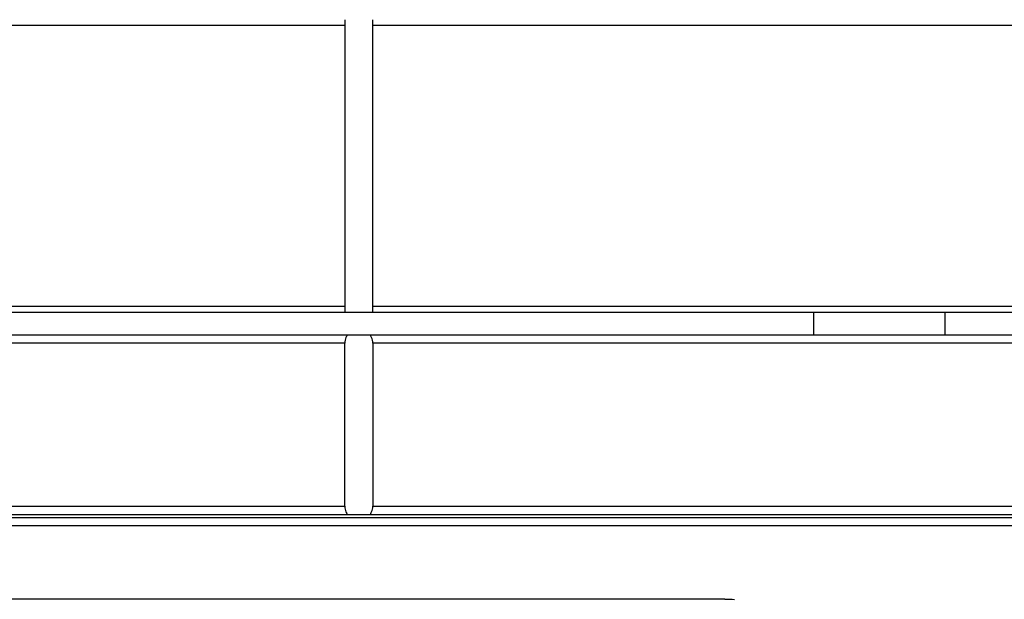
# Model space of a CAD drawing. Header units: millimetres. Extents: x 0 to 4378, y 0 to 2376.
# Tile 111 of 256: x 819 to 854, y 1971 to 1992. Entities that reach past the tile are written whole.
import ezdxf

# ---------------------------------------------------------------- set-up
doc = ezdxf.new("R2010")
doc.units = ezdxf.units.MM
doc.header["$LTSCALE"] = 0.2

# ---------------------------------------------------------------- blocks, each defined once
blk = doc.blocks.new('A$C6f7b2573')
for p, q in [((-39.255, -165.7), (-0.505, -165.7)), ((-0.505, -165.5), (-0.505, -175.9)), ((0.495, -175.9), (0.495, -165.5)), ((0.495, -165.7), (39.245, -165.7)), ((-0.505, -175.7), (-39.255, -175.7)), ((-39.055, -175.9), (39.045, -175.9)), ((39.245, -175.7), (0.495, -175.7)), ((16.166, -176.7), (16.166, -175.9)), ((20.818, -175.9), (20.818, -176.7)), ((-39.205, -176.7), (39.195, -176.7)), ((-0.505, -177), (-39.505, -177)), ((-0.505, -182.8), (-0.505, -177)), ((39.495, -177), (0.495, -177)), ((0.495, -177), (0.495, -182.8)), ((-39.505, -182.8), (-0.505, -182.8)), ((0.495, -182.8), (39.495, -182.8)), ((39.195, -183.1), (-39.205, -183.1)), ((-39.205, -183.2), (39.195, -183.2)), ((39.495, -183.5), (-39.505, -183.5)), ((12.995, -186.1), (-13.005, -186.1))]:
    blk.add_line(p, q)
for points, knots in [([(-0.404, -176.7), (-0.427, -176.731), (-0.447, -176.765), (-0.491, -176.864), (-0.505, -176.933), (-0.505, -176.998), (-0.505, -176.999), (-0.505, -177)], [0.14058861, 0.14058861, 0.14058861, 0.14058861, 0.15484573, 0.15484573, 0.18185976, 0.18185976, 0.18230664, 0.18230664, 0.18230664, 0.18230664]), ([(0.495, -177), (0.495, -176.999), (0.495, -176.998), (0.495, -176.997), (0.494, -176.933), (0.48, -176.864), (0.436, -176.765), (0.417, -176.731), (0.393, -176.7)], [-0.00044688, -0.00044688, -0.00044688, -0.00044688, 0, 0, 0, 0.02701403, 0.02701403, 0.04127115, 0.04127115, 0.04127115, 0.04127115]), ([(-0.505, -182.8), (-0.505, -182.801), (-0.505, -182.802), (-0.505, -182.867), (-0.491, -182.936), (-0.447, -183.035), (-0.427, -183.069), (-0.404, -183.1)], [0.18445318, 0.18445318, 0.18445318, 0.18445318, 0.18490007, 0.18490007, 0.2119141, 0.2119141, 0.22617121, 0.22617121, 0.22617121, 0.22617121]), ([(0.393, -183.1), (0.417, -183.069), (0.436, -183.035), (0.48, -182.936), (0.494, -182.867), (0.495, -182.803), (0.495, -182.802), (0.495, -182.801), (0.495, -182.8)], [-0.04127115, -0.04127115, -0.04127115, -0.04127115, -0.02701403, -0.02701403, 0, 0, 0, 0.00044688, 0.00044688, 0.00044688, 0.00044688])]:
    blk.add_open_spline(points, degree=3, knots=knots)
blk.add_open_spline([(12.995, -186.1), (13.111, -186.1), (13.227, -186.103), (13.345, -186.109)], degree=3)

msp = doc.modelspace()

# ---------------------------------------------------------------- block references
msp.add_blockref('A$C6f7b2573', (831.422, 2157.464))

doc.saveas('drawing.dxf')
